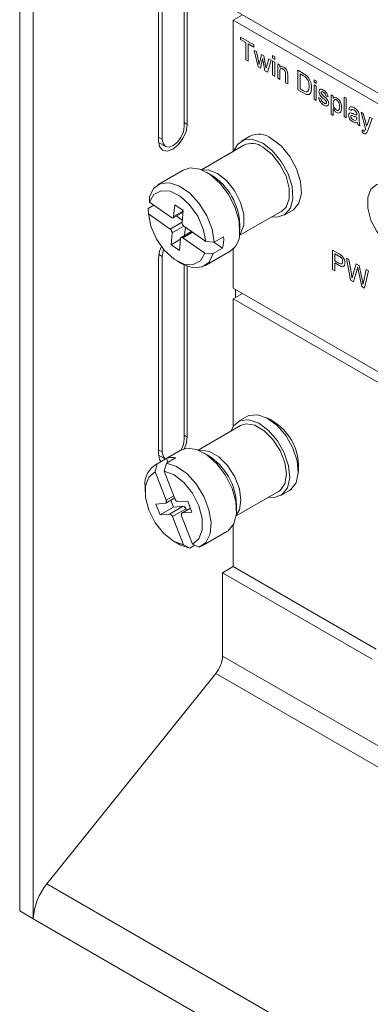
# Model space of a CAD drawing. Header units: millimetres. Extents: x 0 to 1118, y 0 to 864.
# Tile 9 of 256: x 197.38 to 204.71, y 192.45 to 213.02. Entities that reach past the tile are written whole.
import ezdxf

# ---------------------------------------------------------------- set-up
doc = ezdxf.new("R2010")
doc.units = ezdxf.units.MM

msp = doc.modelspace()

# ---------------------------------------------------------------- linework, layer by layer
at = {"color": 7, "linetype": 'Continuous', "lineweight": 15}
for p, q in [((197.382, 194.397), (197.382, 234.081)), ((197.664, 194.233), (197.664, 233.917)), ((200.283, 214.05), (200.283, 210.483)), ((200.362, 213.955), (200.362, 210.519)), ((200.822, 210.784), (200.822, 213.644)), ((200.884, 210.83), (200.884, 213.625)), ((201.848, 213.229), (224.233, 200.306)), ((202.042, 213.116), (201.848, 213.004)), ((201.848, 210.267), (201.848, 213.004)), ((201.848, 213.004), (227.48, 198.207)), ((201.997, 212.652), (202.274, 212.493)), ((201.997, 212.605), (201.997, 212.652)), ((202.111, 212.54), (201.997, 212.605)), ((202.111, 212.179), (202.111, 212.54)), ((202.274, 212.446), (202.16, 212.511)), ((202.16, 212.511), (202.16, 212.15)), ((202.274, 212.493), (202.274, 212.446)), ((202.285, 212.376), (202.332, 212.349)), ((202.366, 212.031), (202.285, 212.376)), ((202.332, 212.349), (202.376, 212.15)), ((202.401, 212.133), (202.439, 212.287)), ((202.439, 212.287), (202.486, 212.26)), ((202.16, 212.15), (202.111, 212.179)), ((202.376, 212.15), (202.389, 212.08)), ((202.462, 212.205), (202.414, 212.003)), ((202.473, 212.145), (202.462, 212.205)), ((202.509, 211.948), (202.473, 212.145)), ((202.486, 212.26), (202.524, 212.063)), ((202.548, 212.051), (202.591, 212.199)), ((202.639, 212.172), (202.562, 211.918)), ((202.591, 212.199), (202.639, 212.172)), ((202.668, 212.265), (202.713, 212.239)), ((202.668, 212.213), (202.668, 212.265)), ((202.713, 212.186), (202.668, 212.213)), ((202.668, 212.155), (202.713, 212.129)), ((202.668, 211.857), (202.668, 212.155)), ((202.713, 212.239), (202.713, 212.186)), ((202.713, 212.129), (202.713, 211.831)), ((202.777, 212.092), (202.822, 212.066)), ((202.777, 211.794), (202.777, 212.092)), ((202.822, 212.066), (202.822, 212.024)), ((202.414, 212.003), (202.366, 212.031)), ((202.562, 211.918), (202.509, 211.948)), ((202.524, 212.063), (202.534, 212.002)), ((202.534, 212.002), (202.548, 212.051)), ((202.822, 211.928), (202.822, 211.768)), ((202.94, 211.7), (202.94, 211.878)), ((203.194, 211.961), (203.315, 211.892)), ((203.194, 211.553), (203.194, 211.961)), ((203.315, 211.844), (203.244, 211.886)), ((203.244, 211.886), (203.244, 211.571)), ((202.713, 211.831), (202.668, 211.857)), ((202.822, 211.768), (202.777, 211.794)), ((202.985, 211.674), (202.94, 211.7)), ((202.985, 211.856), (202.985, 211.674)), ((203.538, 211.763), (203.584, 211.736)), ((203.538, 211.71), (203.538, 211.763)), ((203.584, 211.684), (203.538, 211.71)), ((203.584, 211.736), (203.584, 211.684)), ((203.321, 211.48), (203.194, 211.553)), ((203.244, 211.571), (203.317, 211.529)), ((203.538, 211.653), (203.584, 211.626)), ((203.538, 211.354), (203.538, 211.653)), ((203.584, 211.626), (203.584, 211.328)), ((203.892, 211.449), (203.937, 211.422)), ((203.892, 211.04), (203.892, 211.449)), ((203.584, 211.328), (203.538, 211.354)), ((203.634, 211.394), (203.679, 211.373)), ((203.829, 211.407), (203.783, 211.428)), ((203.937, 211.422), (203.937, 211.375)), ((204.164, 211.401), (204.209, 211.375)), ((204.164, 210.993), (204.164, 211.401)), ((204.209, 211.375), (204.209, 210.967)), ((203.937, 211.014), (203.892, 211.04)), ((203.937, 211.161), (203.937, 211.014)), ((204.309, 211.119), (204.264, 211.15)), ((204.518, 211.087), (204.565, 211.06)), ((204.613, 210.737), (204.518, 211.087)), ((204.565, 211.06), (204.616, 210.867)), ((204.209, 210.967), (204.164, 210.993)), ((204.431, 210.965), (204.431, 210.98)), ((204.481, 211.003), (204.481, 210.94)), ((204.651, 210.837), (204.703, 210.98)), ((204.751, 210.953), (204.659, 210.701)), ((204.703, 210.98), (204.751, 210.953)), ((204.495, 210.802), (204.45, 210.828)), ((204.545, 210.664), (204.54, 210.712)), ((200.284, 210.454), (200.429, 210.37)), ((202.197, 210.583), (202.017, 210.479)), ((202.067, 210.393), (201.18, 209.881)), ((200.803, 209.876), (200.273, 209.57)), ((201.38, 209.776), (201.292, 209.827)), ((200.095, 209.203), (200.094, 209.316)), ((200.553, 208.884), (200.095, 209.203)), ((200.184, 209.141), (200.071, 209.075)), ((200.071, 209.075), (200.072, 208.962)), ((200.588, 208.878), (200.798, 208.999)), ((200.625, 209.152), (200.601, 208.902)), ((200.8, 209.03), (200.625, 209.152)), ((200.777, 208.779), (200.8, 209.03)), ((201.974, 208.506), (202.86, 209.018)), ((202.91, 208.932), (203.09, 209.036)), ((200.072, 208.962), (200.53, 208.643)), ((200.655, 208.917), (200.781, 208.828)), ((200.974, 208.591), (200.758, 208.466)), ((201.274, 208.382), (200.816, 208.7)), ((200.847, 208.679), (200.831, 208.508)), ((201.983, 208.63), (201.983, 208.732)), ((200.569, 208.565), (200.546, 208.314)), ((200.744, 208.429), (200.546, 208.314)), ((200.721, 208.192), (200.745, 208.442)), ((200.794, 208.46), (201.251, 208.141)), ((201.451, 208.371), (201.274, 208.382)), ((201.438, 208.371), (201.623, 208.242)), ((201.646, 208.483), (201.451, 208.371)), ((200.546, 208.314), (200.721, 208.192)), ((201.25, 207.876), (201.78, 208.183)), ((201.623, 208.242), (201.429, 208.13)), ((201.848, 207.411), (201.848, 208.234)), ((203.921, 208.204), (204.051, 208.129)), ((203.921, 207.796), (203.921, 208.204)), ((200.283, 208.034), (200.283, 203.951)), ((200.362, 208.069), (200.362, 203.987)), ((200.673, 207.976), (200.761, 207.925)), ((201.251, 208.141), (201.429, 208.13)), ((204.056, 208.079), (203.971, 208.128)), ((203.971, 208.128), (203.971, 207.981)), ((203.971, 207.981), (204.057, 207.932)), ((204.212, 208.036), (204.263, 208.007)), ((204.301, 207.577), (204.212, 208.036)), ((204.263, 208.007), (204.316, 207.708)), ((200.822, 204.252), (200.822, 207.893)), ((200.884, 204.298), (200.884, 207.867)), ((203.971, 207.767), (203.921, 207.796)), ((204.058, 207.884), (203.971, 207.934)), ((203.971, 207.934), (203.971, 207.767)), ((204.35, 207.678), (204.42, 207.916)), ((204.436, 207.804), (204.36, 207.543)), ((204.42, 207.916), (204.48, 207.882)), ((204.535, 207.442), (204.461, 207.796)), ((204.48, 207.882), (204.53, 207.648)), ((204.575, 207.56), (204.627, 207.797)), ((204.678, 207.767), (204.589, 207.41)), ((204.627, 207.797), (204.678, 207.767)), ((204.36, 207.543), (204.301, 207.577)), ((201.848, 207.411), (224.386, 194.4)), ((201.891, 207.386), (201.891, 207.211)), ((204.589, 207.41), (204.535, 207.442)), ((201.848, 207.186), (202.042, 207.298)), ((201.848, 207.186), (201.848, 204.527)), ((201.848, 207.186), (227.48, 192.389)), ((202.13, 204.726), (201.95, 204.622)), ((202, 204.536), (201.113, 204.025)), ((200.879, 204.063), (200.736, 204.019)), ((200.736, 204.019), (200.206, 203.713)), ((200.452, 203.849), (200.257, 203.737)), ((200.284, 203.922), (200.426, 203.84)), ((200.643, 203.866), (200.449, 203.754)), ((200.452, 203.849), (200.481, 203.773)), ((201.313, 203.92), (201.225, 203.971)), ((200.257, 203.737), (200.214, 203.57)), ((200.405, 203.588), (200.449, 203.754)), ((200.214, 203.57), (200.444, 202.978)), ((200.635, 202.995), (200.405, 203.588)), ((200.003, 203.265), (200.003, 203.163)), ((200.437, 202.92), (200.623, 203.027)), ((201.907, 202.65), (202.793, 203.162)), ((202.712, 203.035), (202.589, 203.043)), ((202.843, 203.076), (203.023, 203.179)), ((200.428, 202.917), (200.229, 202.899)), ((200.229, 202.899), (200.317, 202.672)), ((200.6, 202.835), (200.317, 202.672)), ((200.516, 202.689), (200.799, 202.853)), ((200.543, 202.981), (200.6, 202.835)), ((200.6, 202.835), (200.799, 202.853)), ((200.895, 202.959), (200.696, 202.941)), ((200.951, 202.813), (200.775, 202.711)), ((200.983, 202.731), (200.895, 202.959)), ((201.916, 202.773), (201.916, 202.876)), ((200.317, 202.672), (200.516, 202.689)), ((200.859, 202.799), (200.576, 202.636)), ((200.576, 202.636), (200.806, 202.043)), ((200.998, 202.06), (200.768, 202.653)), ((200.784, 202.713), (200.983, 202.731)), ((200.859, 202.799), (200.872, 202.767)), ((201.848, 202.467), (201.848, 201.593)), ((201.183, 202.02), (201.713, 202.326)), ((200.606, 202.119), (200.694, 202.068)), ((200.806, 202.043), (200.94, 201.979)), ((201.043, 202.038), (200.94, 201.979)), ((201.131, 201.996), (200.998, 202.06)), ((201.848, 201.593), (201.623, 201.463)), ((201.848, 201.593), (204.832, 199.87)), ((201.623, 201.463), (204.749, 199.659)), ((201.623, 199.723), (201.623, 201.463)), ((201.482, 199.358), (197.949, 194.963)), ((197.664, 194.233), (197.382, 194.397)), ((197.666, 194.234), (197.664, 194.233))]:
    msp.add_line(p, q, dxfattribs=at)
at = {"color": 9, "linetype": 'Continuous', "lineweight": 15}
for p, q in [((200.822, 210.866), (200.884, 210.83)), ((200.362, 210.519), (200.283, 210.565)), ((200.601, 208.902), (200.799, 209.016)), ((200.53, 208.643), (200.778, 208.786)), ((200.811, 208.704), (200.569, 208.565)), ((200.995, 208.576), (200.794, 208.46)), ((200.362, 208.069), (200.289, 208.111)), ((200.822, 204.334), (200.884, 204.298)), ((200.362, 203.987), (200.283, 204.033)), ((200.444, 202.978), (200.606, 203.071)), ((200.952, 202.811), (200.784, 202.713)), ((249.46, 172.107), (201.623, 199.723)), ((249.46, 171.661), (201.482, 199.358)), ((249.46, 165.227), (197.949, 194.963)), ((249.46, 164.334), (197.666, 194.234))]:
    msp.add_line(p, q, dxfattribs=at)
at = {"color": 7, "linetype": 'Continuous', "lineweight": 15, "flags": 128}
for points in [[(200.283, 210.483), (200.305, 210.364), (200.371, 210.289), (200.468, 210.27), (200.583, 210.31), (200.698, 210.403), (200.796, 210.534), (200.861, 210.684), (200.884, 210.83)], [(200.362, 210.519), (200.38, 210.428), (200.429, 210.37), (200.504, 210.356), (200.592, 210.386), (200.68, 210.457), (200.754, 210.558), (200.804, 210.673), (200.822, 210.784)], [(201.862, 210.275), (201.935, 210.41), (202.076, 210.505), (202.259, 210.514), (202.464, 210.435)], [(202.464, 210.435), (202.669, 210.277), (202.851, 210.057), (202.992, 209.799), (203.076, 209.531), (203.093, 209.282), (203.042, 209.079), (202.928, 208.944), (202.764, 208.891), (202.656, 208.9)], [(202.643, 210.538), (202.848, 210.381), (203.031, 210.161), (203.172, 209.903), (203.255, 209.635), (203.272, 209.386), (203.221, 209.183), (203.108, 209.047), (203.09, 209.036)], [(202.464, 210.354), (202.656, 210.204), (202.824, 209.994), (202.95, 209.749), (203.016, 209.499), (203.016, 209.274), (202.95, 209.101), (202.86, 209.018)], [(201.979, 208.55), (201.968, 208.806), (201.89, 209.084), (201.753, 209.357), (201.572, 209.597), (201.363, 209.782), (201.147, 209.893), (200.945, 209.92), (200.803, 209.876)], [(200.094, 209.316), (200.182, 209.493), (200.326, 209.594), (200.513, 209.611), (200.724, 209.541), (200.939, 209.392), (201.136, 209.177), (201.297, 208.918), (201.406, 208.641), (201.451, 208.371)], [(201.274, 208.382), (201.221, 208.644), (201.104, 208.91), (200.935, 209.148), (200.735, 209.329), (200.528, 209.431), (200.337, 209.444), (200.187, 209.365), (200.095, 209.203)], [(205.206, 208.232), (205.397, 208.16), (205.564, 208.175), (205.689, 208.275), (205.755, 208.446), (205.755, 208.67), (205.689, 208.918), (205.564, 209.161), (205.397, 209.369), (205.206, 209.518), (205.016, 209.589), (204.849, 209.574), (204.724, 209.475), (204.658, 209.303), (204.658, 209.08), (204.724, 208.832), (204.849, 208.589), (205.016, 208.38), (205.206, 208.232)], [(200.072, 208.962), (200.125, 208.7), (200.242, 208.434), (200.411, 208.196), (200.611, 208.015), (200.819, 207.912), (201.009, 207.9), (201.159, 207.979), (201.251, 208.141)], [(200.553, 208.884), (200.561, 208.879), (200.57, 208.876), (200.578, 208.875), (200.585, 208.877), (200.591, 208.88), (200.596, 208.886), (200.599, 208.893), (200.601, 208.902)], [(200.794, 208.46), (200.785, 208.465), (200.776, 208.468), (200.768, 208.469), (200.761, 208.467), (200.755, 208.464), (200.75, 208.458), (200.747, 208.451), (200.745, 208.442)], [(200.344, 208.279), (200.305, 208.18), (200.283, 208.034)], [(200.392, 208.218), (200.38, 208.181), (200.362, 208.069)], [(201.429, 208.13), (201.341, 207.953), (201.196, 207.852), (201.01, 207.835), (200.799, 207.905), (200.761, 207.925)], [(202.13, 204.726), (202.175, 204.747), (202.355, 204.763), (202.559, 204.692), (202.765, 204.54), (202.95, 204.324), (203.095, 204.069), (203.184, 203.8), (203.207, 203.549), (203.161, 203.341), (203.052, 203.199), (203.023, 203.179)], [(201.795, 204.418), (201.859, 204.541), (201.995, 204.644), (202.175, 204.66), (202.379, 204.588), (202.585, 204.436), (202.77, 204.221), (202.915, 203.965), (203.004, 203.697), (203.027, 203.445), (202.981, 203.237), (202.873, 203.095), (202.712, 203.035), (202.712, 203.035)], [(202, 204.536), (202.116, 204.572), (202.299, 204.544), (202.494, 204.431), (202.677, 204.248), (202.826, 204.017), (202.924, 203.766), (202.958, 203.525), (202.924, 203.323), (202.826, 203.184), (202.793, 203.162)], [(200.757, 204.03), (200.804, 204.14), (200.822, 204.252)], [(200.823, 204.054), (200.861, 204.152), (200.884, 204.298)], [(201.713, 202.326), (201.738, 202.342), (201.856, 202.483), (201.912, 202.692), (201.901, 202.948), (201.823, 203.226), (201.687, 203.499), (201.506, 203.739), (201.297, 203.925), (201.081, 204.036), (200.879, 204.063)], [(200.283, 203.951), (200.305, 203.831), (200.334, 203.787)], [(200.362, 203.987), (200.38, 203.895), (200.426, 203.84)], [(200.449, 203.754), (200.66, 203.683), (200.874, 203.533), (201.071, 203.318), (201.232, 203.058), (201.339, 202.78), (201.384, 202.511), (201.362, 202.276), (201.275, 202.098), (201.131, 201.996)], [(200.214, 203.57), (200.082, 203.462), (200.012, 203.276), (200.012, 203.035), (200.084, 202.769), (200.217, 202.508), (200.397, 202.283), (200.601, 202.122), (200.806, 202.043)], [(200.998, 202.06), (201.13, 202.169), (201.2, 202.355), (201.199, 202.595), (201.128, 202.862), (200.994, 203.123), (200.815, 203.348), (200.61, 203.509), (200.405, 203.588)], [(200.428, 202.917), (200.435, 202.919), (200.441, 202.923), (200.445, 202.929), (200.448, 202.936), (200.45, 202.945), (200.449, 202.956), (200.447, 202.966), (200.444, 202.978)], [(200.784, 202.713), (200.777, 202.712), (200.771, 202.708), (200.766, 202.702), (200.763, 202.694), (200.762, 202.685), (200.762, 202.675), (200.764, 202.664), (200.768, 202.653)], [(200.94, 201.979), (200.729, 202.049), (200.694, 202.068)]]:
    msp.add_lwpolyline(points, dxfattribs=at)
at = {"color": 9, "linetype": 'Continuous', "lineweight": 15, "flags": 128}
for points in [[(201.195, 209.875), (201.323, 209.878), (201.515, 209.806), (201.707, 209.656), (201.876, 209.446), (202.001, 209.201), (202.068, 208.951), (202.068, 208.726), (202.001, 208.553), (201.976, 208.522)], [(201.128, 204.019), (201.167, 204.025), (201.35, 203.996), (201.545, 203.883), (201.728, 203.701), (201.878, 203.47), (201.975, 203.219), (202.009, 202.977), (201.975, 202.775), (201.909, 202.666)]]:
    msp.add_lwpolyline(points, dxfattribs=at)
at = {"color": 7, "linetype": 'Continuous', "lineweight": 15}
for centre, radius, start, end in [((202.384, 210.196), 0.429, 52.8572, 115.8323), ((202.234, 210.054), 0.378, 52.4853, 116.2043), ((200.714, 208.696), 1.269, 1.6402, 58.3544), ((200.872, 208.778), 0.0951, 178.9948, 234.1824), ((200.474, 208.566), 0.0951, 358.9948, 54.1824), ((200.865, 208.435), 0.783, 345.7271, 3.502), ((201.549, 208.545), 0.431, 302.5538, 0.6398), ((202.087, 203.67), 1.127, 352.8537, 67.1409), ((200.582, 203.474), 0.397, 81.1052, 109.1139), ((200.645, 202.838), 1.271, 1.6882, 58.3065), ((200.466, 203.32), 0.466, 116.5952, 186.7359), ((200.707, 203.015), 0.0741, 195.4735, 261.3993), ((200.788, 202.779), 0.0741, 15.4735, 81.3993), ((200.505, 202.616), 0.0741, 15.4735, 81.3993), ((201.01, 199.751), 0.614, 320.2279, 357.3607), ((198.893, 194.178), 1.228, 140.2279, 177.3607)]:
    msp.add_arc(centre, radius, start, end, dxfattribs=at)
for points, knots in [([(202.389, 212.08), (202.391, 212.09), (202.395, 212.108), (202.399, 212.125), (202.401, 212.133)], [0, 0, 0, 0, 0.559994, 1, 1, 1, 1]), ([(202.822, 212.024), (202.828, 212.029), (202.838, 212.039), (202.865, 212.043), (202.887, 212.032), (202.901, 212.026)], [0, 0, 0, 0, 0.280554, 0.560815, 1, 1, 1, 1]), ([(202.888, 211.986), (202.881, 211.99), (202.866, 211.997), (202.845, 211.996), (202.823, 211.979), (202.823, 211.949), (202.822, 211.928)], [0, 0, 0, 0, 0.187273, 0.374362, 0.56054, 1, 1, 1, 1]), ([(202.94, 211.878), (202.94, 211.888), (202.94, 211.91), (202.931, 211.944), (202.91, 211.971), (202.896, 211.981), (202.888, 211.986)], [0, 0, 0, 0, 0.28168, 0.559785, 0.779587, 1, 1, 1, 1]), ([(202.901, 212.026), (202.911, 212.019), (202.933, 212.005), (202.96, 211.973), (202.977, 211.938), (202.981, 211.917), (202.983, 211.906)], [0, 0, 0, 0, 0.280216, 0.559971, 0.779636, 1, 1, 1, 1]), ([(202.983, 211.906), (202.984, 211.897), (202.985, 211.88), (202.985, 211.863), (202.985, 211.856)], [0, 0, 0, 0, 0.559791, 1, 1, 1, 1]), ([(203.315, 211.892), (203.327, 211.885), (203.348, 211.873), (203.368, 211.857), (203.377, 211.85)], [0, 0, 0, 0, 0.560174, 1, 1, 1, 1]), ([(203.374, 211.802), (203.363, 211.811), (203.344, 211.828), (203.324, 211.839), (203.315, 211.844)], [0, 0, 0, 0, 0.559255, 1, 1, 1, 1]), ([(203.434, 211.622), (203.433, 211.655), (203.43, 211.701), (203.402, 211.767), (203.383, 211.79), (203.374, 211.802)], [0, 0, 0, 0, 0.55915, 0.78004, 1, 1, 1, 1]), ([(203.377, 211.85), (203.388, 211.84), (203.406, 211.823), (203.422, 211.801), (203.429, 211.791)], [0, 0, 0, 0, 0.559847, 1, 1, 1, 1]), ([(203.429, 211.791), (203.439, 211.772), (203.46, 211.735), (203.48, 211.666), (203.483, 211.62), (203.484, 211.592)], [0, 0, 0, 0, 0.279769, 0.559929, 1, 1, 1, 1]), ([(203.317, 211.529), (203.334, 211.52), (203.364, 211.502), (203.389, 211.508), (203.4, 211.51)], [0, 0, 0, 0, 0.561861, 1, 1, 1, 1]), ([(203.484, 211.592), (203.482, 211.563), (203.479, 211.506), (203.443, 211.45), (203.382, 211.448), (203.341, 211.469), (203.321, 211.48)], [0, 0, 0, 0, 0.28084, 0.559952, 0.779068, 1, 1, 1, 1]), ([(203.4, 211.51), (203.412, 211.526), (203.433, 211.554), (203.434, 211.601), (203.434, 211.622)], [0, 0, 0, 0, 0.557452, 1, 1, 1, 1]), ([(203.638, 211.514), (203.64, 211.527), (203.643, 211.551), (203.659, 211.559), (203.667, 211.563)], [0, 0, 0, 0, 0.558927, 1, 1, 1, 1]), ([(203.739, 211.362), (203.716, 211.382), (203.687, 211.407), (203.658, 211.447), (203.642, 211.477), (203.64, 211.499), (203.638, 211.514)], [0, 0, 0, 0, 0.501321, 0.626592, 0.751817, 1, 1, 1, 1]), ([(203.667, 211.563), (203.678, 211.563), (203.698, 211.564), (203.72, 211.553), (203.73, 211.547)], [0, 0, 0, 0, 0.5589377, 1, 1, 1, 1]), ([(203.733, 211.498), (203.722, 211.504), (203.706, 211.514), (203.69, 211.509), (203.684, 211.502), (203.684, 211.496), (203.683, 211.493)], [0, 0, 0, 0, 0.49977, 0.749095, 0.874592, 1, 1, 1, 1]), ([(203.683, 211.493), (203.684, 211.49), (203.684, 211.484), (203.687, 211.477), (203.688, 211.475)], [0, 0, 0, 0, 0.559236, 1, 1, 1, 1]), ([(203.688, 211.475), (203.691, 211.47), (203.695, 211.463), (203.701, 211.457), (203.703, 211.454)], [0, 0, 0, 0, 0.559084, 1, 1, 1, 1]), ([(203.703, 211.454), (203.71, 211.448), (203.721, 211.437), (203.732, 211.427), (203.737, 211.423)], [0, 0, 0, 0, 0.5599649, 1, 1, 1, 1]), ([(203.73, 211.547), (203.743, 211.539), (203.768, 211.523), (203.802, 211.487), (203.823, 211.444), (203.827, 211.419), (203.829, 211.407)], [0, 0, 0, 0, 0.2807369, 0.5604275, 0.7794497, 1, 1, 1, 1]), ([(203.783, 211.428), (203.782, 211.436), (203.778, 211.452), (203.76, 211.481), (203.743, 211.492), (203.733, 211.498)], [0, 0, 0, 0, 0.280304, 0.560237, 1, 1, 1, 1]), ([(203.741, 211.232), (203.727, 211.241), (203.698, 211.259), (203.661, 211.303), (203.641, 211.351), (203.636, 211.379), (203.634, 211.394)], [0, 0, 0, 0, 0.280739, 0.559297, 0.779311, 1, 1, 1, 1]), ([(203.679, 211.373), (203.681, 211.362), (203.684, 211.341), (203.706, 211.303), (203.728, 211.288), (203.741, 211.279)], [0, 0, 0, 0, 0.281314, 0.561069, 1, 1, 1, 1]), ([(203.737, 211.423), (203.761, 211.402), (203.79, 211.377), (203.821, 211.337), (203.834, 211.314), (203.841, 211.29), (203.842, 211.276), (203.842, 211.269)], [0, 0, 0, 0, 0.5004464, 0.6253959, 0.750274, 0.8750687, 1, 1, 1, 1]), ([(203.781, 211.323), (203.773, 211.33), (203.76, 211.344), (203.745, 211.357), (203.739, 211.362)], [0, 0, 0, 0, 0.559788, 1, 1, 1, 1]), ([(203.741, 211.279), (203.748, 211.275), (203.762, 211.268), (203.781, 211.265), (203.794, 211.272), (203.796, 211.284), (203.797, 211.289)], [0, 0, 0, 0, 0.281188, 0.560952, 0.781095, 1, 1, 1, 1]), ([(203.842, 211.269), (203.84, 211.254), (203.836, 211.225), (203.798, 211.207), (203.762, 211.222), (203.741, 211.232)], [0, 0, 0, 0, 0.279926, 0.560038, 1, 1, 1, 1]), ([(203.797, 211.289), (203.797, 211.293), (203.796, 211.299), (203.791, 211.311), (203.785, 211.318), (203.781, 211.323)], [0, 0, 0, 0, 0.279757, 0.559839, 1, 1, 1, 1]), ([(203.937, 211.375), (203.947, 211.386), (203.965, 211.405), (203.996, 211.392), (204.009, 211.386)], [0, 0, 0, 0, 0.560159, 1, 1, 1, 1]), ([(204.004, 211.342), (203.996, 211.345), (203.98, 211.352), (203.961, 211.345), (203.94, 211.323), (203.939, 211.292), (203.937, 211.271)], [0, 0, 0, 0, 0.186313, 0.373288, 0.560513, 1, 1, 1, 1]), ([(203.937, 211.271), (203.938, 211.257), (203.939, 211.229), (203.951, 211.186), (203.975, 211.149), (203.993, 211.135), (204.002, 211.128)], [0, 0, 0, 0, 0.281226, 0.560744, 0.780646, 1, 1, 1, 1]), ([(204.069, 211.199), (204.068, 211.213), (204.067, 211.24), (204.055, 211.283), (204.032, 211.321), (204.013, 211.335), (204.004, 211.342)], [0, 0, 0, 0, 0.2812816, 0.5609541, 0.7809189, 1, 1, 1, 1]), ([(204.009, 211.386), (204.021, 211.378), (204.045, 211.362), (204.075, 211.322), (204.107, 211.256), (204.111, 211.207), (204.114, 211.173)], [0, 0, 0, 0, 0.18709, 0.374052, 0.561104, 1, 1, 1, 1]), ([(204.004, 211.08), (203.996, 211.085), (203.982, 211.095), (203.957, 211.123), (203.945, 211.147), (203.937, 211.161)], [0, 0, 0, 0, 0.280378, 0.560577, 1, 1, 1, 1]), ([(204.002, 211.128), (204.01, 211.125), (204.027, 211.118), (204.046, 211.124), (204.066, 211.146), (204.068, 211.177), (204.069, 211.199)], [0, 0, 0, 0, 0.18658, 0.37341, 0.560325, 1, 1, 1, 1]), ([(204.114, 211.173), (204.113, 211.153), (204.11, 211.112), (204.086, 211.073), (204.047, 211.062), (204.018, 211.074), (204.004, 211.08)], [0, 0, 0, 0, 0.28075, 0.560278, 0.780161, 1, 1, 1, 1]), ([(204.259, 211.017), (204.26, 211.028), (204.262, 211.049), (204.282, 211.071), (204.305, 211.069), (204.319, 211.067)], [0, 0, 0, 0, 0.280458, 0.560983, 1, 1, 1, 1]), ([(204.264, 211.15), (204.268, 211.164), (204.276, 211.192), (204.321, 211.202), (204.358, 211.183), (204.381, 211.172)], [0, 0, 0, 0, 0.28043, 0.559303, 1, 1, 1, 1]), ([(204.373, 211.129), (204.365, 211.133), (204.349, 211.142), (204.328, 211.146), (204.315, 211.135), (204.311, 211.124), (204.309, 211.119)], [0, 0, 0, 0, 0.280855, 0.559751, 0.7795, 1, 1, 1, 1]), ([(204.319, 211.067), (204.326, 211.065), (204.338, 211.061), (204.351, 211.056), (204.356, 211.053)], [0, 0, 0, 0, 0.5599184, 1, 1, 1, 1]), ([(204.356, 211.053), (204.371, 211.047), (204.396, 211.036), (204.42, 211.03), (204.431, 211.027)], [0, 0, 0, 0, 0.560185, 1, 1, 1, 1]), ([(204.42, 211.086), (204.412, 211.096), (204.397, 211.115), (204.38, 211.125), (204.373, 211.129)], [0, 0, 0, 0, 0.5578706, 1, 1, 1, 1]), ([(204.381, 211.172), (204.404, 211.157), (204.437, 211.136), (204.471, 211.085), (204.476, 211.061), (204.479, 211.049)], [0, 0, 0, 0, 0.559253, 0.779195, 1, 1, 1, 1]), ([(204.431, 211.039), (204.431, 211.048), (204.431, 211.063), (204.423, 211.079), (204.42, 211.086)], [0, 0, 0, 0, 0.561903, 1, 1, 1, 1]), ([(204.431, 211.027), (204.431, 211.028), (204.431, 211.03), (204.431, 211.034), (204.431, 211.037), (204.431, 211.039)], [0, 0, 0, 0, 0.250088, 0.500176, 1, 1, 1, 1]), ([(204.479, 211.049), (204.48, 211.041), (204.481, 211.025), (204.481, 211.01), (204.481, 211.003)], [0, 0, 0, 0, 0.559817, 1, 1, 1, 1]), ([(204.344, 210.884), (204.332, 210.892), (204.308, 210.907), (204.279, 210.944), (204.262, 210.984), (204.26, 211.006), (204.259, 211.017)], [0, 0, 0, 0, 0.280815, 0.55969, 0.779696, 1, 1, 1, 1]), ([(204.363, 211.003), (204.35, 211.009), (204.334, 211.016), (204.317, 211.016), (204.31, 211.012), (204.305, 211.005), (204.305, 210.998), (204.304, 210.994)], [0, 0, 0, 0, 0.5002798, 0.6253263, 0.7502693, 0.875147, 1, 1, 1, 1]), ([(204.304, 210.994), (204.305, 210.989), (204.306, 210.979), (204.314, 210.962), (204.33, 210.941), (204.344, 210.932), (204.354, 210.925)], [0, 0, 0, 0, 0.186565, 0.373467, 0.560613, 1, 1, 1, 1]), ([(204.436, 210.873), (204.42, 210.868), (204.393, 210.861), (204.359, 210.877), (204.344, 210.884)], [0, 0, 0, 0, 0.559971, 1, 1, 1, 1]), ([(204.354, 210.925), (204.37, 210.918), (204.399, 210.906), (204.417, 210.921), (204.424, 210.928)], [0, 0, 0, 0, 0.5597581, 1, 1, 1, 1]), ([(204.431, 210.98), (204.419, 210.983), (204.396, 210.989), (204.373, 210.999), (204.363, 211.003)], [0, 0, 0, 0, 0.55976, 1, 1, 1, 1]), ([(204.424, 210.928), (204.427, 210.934), (204.431, 210.945), (204.431, 210.959), (204.431, 210.965)], [0, 0, 0, 0, 0.558995, 1, 1, 1, 1]), ([(204.45, 210.828), (204.446, 210.837), (204.439, 210.852), (204.437, 210.866), (204.436, 210.873)], [0, 0, 0, 0, 0.559697, 1, 1, 1, 1]), ([(204.481, 210.94), (204.481, 210.929), (204.481, 210.907), (204.481, 210.863), (204.489, 210.826), (204.495, 210.802)], [0, 0, 0, 0, 0.251309, 0.502661, 1, 1, 1, 1]), ([(204.616, 210.867), (204.62, 210.852), (204.626, 210.827), (204.632, 210.802), (204.634, 210.791)], [0, 0, 0, 0, 0.559963, 1, 1, 1, 1]), ([(204.634, 210.791), (204.637, 210.8), (204.643, 210.815), (204.648, 210.83), (204.651, 210.837)], [0, 0, 0, 0, 0.5599999, 1, 1, 1, 1]), ([(204.54, 210.712), (204.544, 210.709), (204.552, 210.702), (204.56, 210.697), (204.563, 210.695)], [0, 0, 0, 0, 0.560127, 1, 1, 1, 1]), ([(204.572, 210.642), (204.567, 210.646), (204.558, 210.652), (204.549, 210.66), (204.545, 210.664)], [0, 0, 0, 0, 0.559718, 1, 1, 1, 1]), ([(204.563, 210.695), (204.567, 210.693), (204.574, 210.689), (204.587, 210.687), (204.593, 210.693), (204.597, 210.696)], [0, 0, 0, 0, 0.281143, 0.561491, 1, 1, 1, 1]), ([(204.634, 210.652), (204.63, 210.647), (204.623, 210.637), (204.603, 210.629), (204.584, 210.637), (204.572, 210.642)], [0, 0, 0, 0, 0.281289, 0.561872, 1, 1, 1, 1]), ([(204.597, 210.696), (204.6, 210.702), (204.604, 210.711), (204.608, 210.722), (204.609, 210.727)], [0, 0, 0, 0, 0.55976, 1, 1, 1, 1]), ([(204.609, 210.727), (204.609, 210.727), (204.61, 210.729), (204.611, 210.732), (204.612, 210.735), (204.613, 210.737)], [0, 0, 0, 0, 0.250001, 0.500001, 1, 1, 1, 1]), ([(204.659, 210.701), (204.654, 210.691), (204.647, 210.674), (204.638, 210.658), (204.634, 210.652)], [0, 0, 0, 0, 0.560088, 1, 1, 1, 1]), ([(204.051, 208.129), (204.061, 208.123), (204.079, 208.113), (204.096, 208.1), (204.104, 208.095)], [0, 0, 0, 0, 0.560101, 1, 1, 1, 1]), ([(204.096, 208.052), (204.089, 208.058), (204.075, 208.068), (204.062, 208.076), (204.056, 208.079)], [0, 0, 0, 0, 0.559585, 1, 1, 1, 1]), ([(204.057, 207.932), (204.067, 207.926), (204.089, 207.915), (204.118, 207.913), (204.133, 207.933), (204.134, 207.952), (204.134, 207.962)], [0, 0, 0, 0, 0.281401, 0.559753, 0.779356, 1, 1, 1, 1]), ([(204.134, 207.962), (204.134, 207.97), (204.133, 207.987), (204.124, 208.013), (204.112, 208.036), (204.102, 208.047), (204.096, 208.052)], [0, 0, 0, 0, 0.280261, 0.560078, 0.78015, 1, 1, 1, 1]), ([(204.104, 208.095), (204.117, 208.084), (204.142, 208.062), (204.168, 208.015), (204.182, 207.972), (204.184, 207.947), (204.184, 207.935)], [0, 0, 0, 0, 0.280013, 0.55891, 0.779396, 1, 1, 1, 1]), ([(204.184, 207.935), (204.182, 207.915), (204.179, 207.877), (204.134, 207.844), (204.087, 207.869), (204.058, 207.884)], [0, 0, 0, 0, 0.280751, 0.559708, 1, 1, 1, 1]), ([(204.45, 207.85), (204.447, 207.841), (204.443, 207.826), (204.438, 207.811), (204.436, 207.804)], [0, 0, 0, 0, 0.559999, 1, 1, 1, 1]), ([(204.461, 207.796), (204.459, 207.806), (204.455, 207.824), (204.451, 207.842), (204.45, 207.85)], [0, 0, 0, 0, 0.560007, 1, 1, 1, 1]), ([(204.316, 207.708), (204.319, 207.691), (204.324, 207.66), (204.329, 207.629), (204.332, 207.616)], [0, 0, 0, 0, 0.56, 1, 1, 1, 1]), ([(204.332, 207.616), (204.335, 207.627), (204.341, 207.648), (204.347, 207.669), (204.35, 207.678)], [0, 0, 0, 0, 0.560001, 1, 1, 1, 1]), ([(204.53, 207.648), (204.536, 207.617), (204.547, 207.563), (204.555, 207.509), (204.558, 207.485)], [0, 0, 0, 0, 0.559998, 1, 1, 1, 1]), ([(204.558, 207.485), (204.561, 207.499), (204.567, 207.524), (204.572, 207.549), (204.575, 207.56)], [0, 0, 0, 0, 0.559999, 1, 1, 1, 1])]:
    msp.add_open_spline(points, degree=3, knots=knots, dxfattribs=at)

doc.saveas('drawing.dxf')
